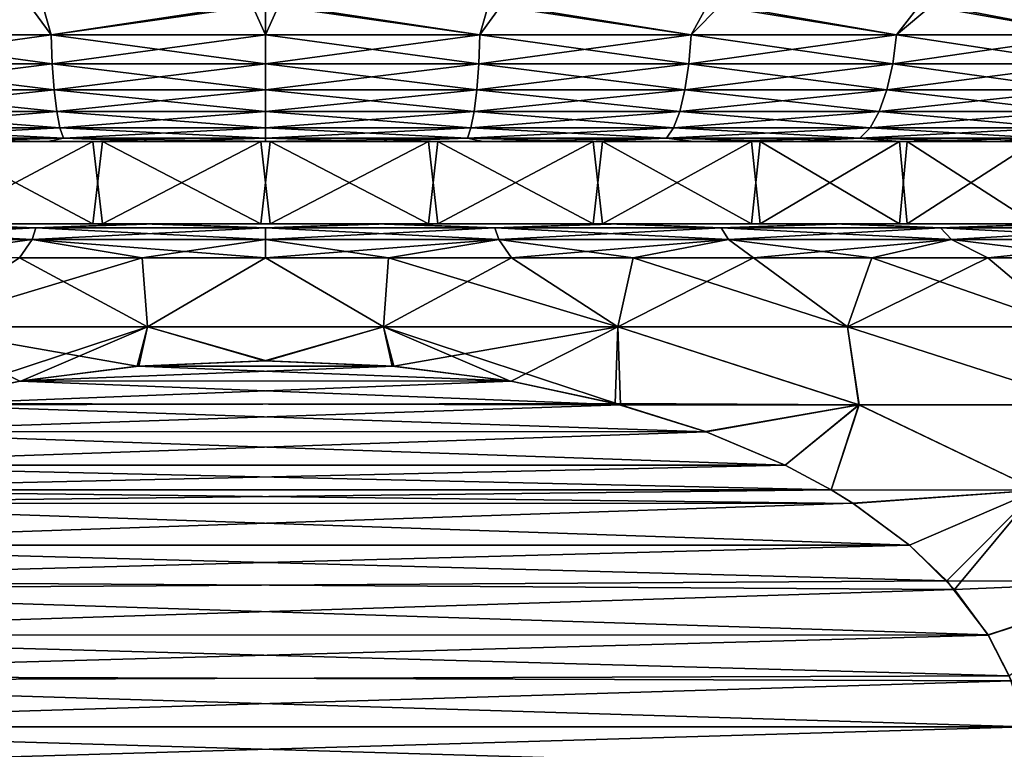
# Model space of a CAD drawing. Header units: metres. Extents: x -106 to 264, y -111 to 81.
# Tile 59 of 256: x -78.29 to -71.11, y 43.67 to 48.99. Entities that reach past the tile are written whole.
import ezdxf

# ---------------------------------------------------------------- set-up
doc = ezdxf.new("R2010")
doc.units = ezdxf.units.M
doc.layers.add('solid_20422013', color=7, linetype='CONTINUOUS')

msp = doc.modelspace()

# ---------------------------------------------------------------- linework, layer by layer
at = {"layer": 'solid_20422013'}
for points in [[(-79.605103, 48.87748, 12.5979), (-78.224815, 49.099998, 12.88507), (-79.822266, 49.099998, 12.568316)], [(-79.605103, 48.87748, -12.5979), (-79.725197, 49.099998, -12.593575), (-78.125351, 49.099998, -12.897993)], [(-79.605103, 48.87748, 12.5979), (-78.063957, 48.87748, 12.880326), (-78.224815, 49.099998, 12.88507)], [(-78.063957, 48.87748, -12.880326), (-79.605103, 48.87748, -12.5979), (-78.125351, 49.099998, -12.897993)], [(-78.063957, 48.87748, 12.880326), (-76.600296, 49.099998, 12.999613), (-78.224815, 49.099998, 12.88507)], [(-78.063957, 48.87748, -12.880326), (-78.125351, 49.099998, -12.897993), (-76.5, 49.099998, -13)], [(-78.063957, 48.87748, -12.880326), (-76.5, 49.099998, -13), (-76.5, 48.87748, -12.974928)], [(-78.063957, 48.87748, 12.880326), (-76.5, 48.87748, 12.974928), (-76.600296, 49.099998, 12.999613)], [(-76.600296, 49.099998, 12.999613), (-76.5, 48.87748, 12.974928), (-76.5, 49.099998, 13)], [(-74.936043, 48.87748, 12.880326), (-74.874649, 49.099998, 12.897993), (-76.5, 49.099998, 13)], [(-76.5, 48.87748, 12.974928), (-74.936043, 48.87748, 12.880326), (-76.5, 49.099998, 13)], [(-74.936043, 48.87748, -12.880326), (-76.5, 48.87748, -12.974928), (-76.399704, 49.099998, -12.999613)], [(-76.5, 48.87748, -12.974928), (-76.5, 49.099998, -13), (-76.399704, 49.099998, -12.999613)], [(-74.936043, 48.87748, -12.880326), (-76.399704, 49.099998, -12.999613), (-74.775185, 49.099998, -12.88507)], [(-74.936043, 48.87748, 12.880326), (-73.394897, 48.87748, 12.5979), (-74.874649, 49.099998, 12.897993)], [(-73.394897, 48.87748, -12.5979), (-74.936043, 48.87748, -12.880326), (-74.775185, 49.099998, -12.88507)], [(-73.394897, 48.87748, 12.5979), (-73.274803, 49.099998, 12.593575), (-74.874649, 49.099998, 12.897993)], [(-73.394897, 48.87748, -12.5979), (-74.775185, 49.099998, -12.88507), (-73.177734, 49.099998, -12.568316)], [(-73.394897, 48.87748, 12.5979), (-71.899025, 48.87748, 12.131768), (-73.274803, 49.099998, 12.593575)], [(-71.899025, 48.87748, -12.131768), (-73.394897, 48.87748, -12.5979), (-73.177734, 49.099998, -12.568316)], [(-71.899025, 48.87748, 12.131768), (-71.725571, 49.099998, 12.09152), (-73.274803, 49.099998, 12.593575)], [(-71.899025, 48.87748, -12.131768), (-73.177734, 49.099998, -12.568316), (-71.632423, 49.099998, -12.054324)], [(-71.899025, 48.87748, 12.131768), (-70.470253, 48.87748, 11.488729), (-71.725571, 49.099998, 12.09152)], [(-70.470253, 48.87748, -11.488729), (-71.899025, 48.87748, -12.131768), (-71.632423, 49.099998, -12.054324)], [(-70.470253, 48.87748, 11.488729), (-70.251266, 49.099998, 11.39971), (-71.725571, 49.099998, 12.09152)], [(-70.470253, 48.87748, -11.488729), (-71.632423, 49.099998, -12.054324), (-70.163506, 49.099998, -11.351159)], [(-78.055031, 48.665913, 12.806809), (-78.063957, 48.87748, 12.880326), (-79.605103, 48.87748, 12.5979)], [(-78.055031, 48.665913, 12.806809), (-79.605103, 48.87748, 12.5979), (-79.587379, 48.665913, 12.525995)], [(-79.587379, 48.665913, -12.525995), (-79.605103, 48.87748, -12.5979), (-78.063957, 48.87748, -12.880326)], [(-79.587379, 48.665913, -12.525995), (-78.063957, 48.87748, -12.880326), (-78.055031, 48.665913, -12.806809)], [(-78.055031, 48.665913, -12.806809), (-78.063957, 48.87748, -12.880326), (-76.5, 48.87748, -12.974928)], [(-78.063957, 48.87748, 12.880326), (-76.5, 48.665913, 12.900871), (-76.5, 48.87748, 12.974928)], [(-78.055031, 48.665913, 12.806809), (-76.5, 48.665913, 12.900871), (-78.063957, 48.87748, 12.880326)], [(-78.055031, 48.665913, -12.806809), (-76.5, 48.87748, -12.974928), (-76.5, 48.665913, -12.900871)], [(-76.5, 48.665913, -12.900871), (-76.5, 48.87748, -12.974928), (-74.936043, 48.87748, -12.880326)], [(-74.944969, 48.665913, -12.806809), (-76.5, 48.665913, -12.900871), (-74.936043, 48.87748, -12.880326)], [(-74.944969, 48.665913, 12.806809), (-74.936043, 48.87748, 12.880326), (-76.5, 48.87748, 12.974928)], [(-74.944969, 48.665913, 12.806809), (-76.5, 48.87748, 12.974928), (-76.5, 48.665913, 12.900871)], [(-74.944969, 48.665913, -12.806809), (-74.936043, 48.87748, -12.880326), (-73.394897, 48.87748, -12.5979)], [(-74.944969, 48.665913, -12.806809), (-73.394897, 48.87748, -12.5979), (-73.412621, 48.665913, -12.525995)], [(-73.412621, 48.665913, 12.525995), (-74.936043, 48.87748, 12.880326), (-74.944969, 48.665913, 12.806809)], [(-73.412621, 48.665913, 12.525995), (-73.394897, 48.87748, 12.5979), (-74.936043, 48.87748, 12.880326)], [(-73.412621, 48.665913, -12.525995), (-73.394897, 48.87748, -12.5979), (-71.899025, 48.87748, -12.131768)], [(-73.412621, 48.665913, -12.525995), (-71.899025, 48.87748, -12.131768), (-71.925285, 48.665913, -12.062525)], [(-71.925285, 48.665913, 12.062525), (-73.394897, 48.87748, 12.5979), (-73.412621, 48.665913, 12.525995)], [(-71.925285, 48.665913, 12.062525), (-71.899025, 48.87748, 12.131768), (-73.394897, 48.87748, 12.5979)], [(-71.925285, 48.665913, -12.062525), (-71.899025, 48.87748, -12.131768), (-70.470253, 48.87748, -11.488729)], [(-71.925285, 48.665913, -12.062525), (-70.470253, 48.87748, -11.488729), (-70.504669, 48.665913, -11.423155)], [(-70.504669, 48.665913, 11.423155), (-71.899025, 48.87748, 12.131768), (-71.925285, 48.665913, 12.062525)], [(-70.504669, 48.665913, 11.423155), (-70.470253, 48.87748, 11.488729), (-71.899025, 48.87748, 12.131768)], [(-79.587379, 48.665913, -12.525995), (-78.055031, 48.665913, -12.806809), (-79.558823, 48.476158, -12.410143)], [(-79.587379, 48.665913, 12.525995), (-79.558823, 48.476158, 12.410143), (-78.040649, 48.476158, 12.688359)], [(-78.055031, 48.665913, 12.806809), (-79.587379, 48.665913, 12.525995), (-78.040649, 48.476158, 12.688359)], [(-78.055031, 48.665913, -12.806809), (-78.040649, 48.476158, -12.688359), (-79.558823, 48.476158, -12.410143)], [(-78.055031, 48.665913, 12.806809), (-76.5, 48.476158, 12.781551), (-76.5, 48.665913, 12.900871)], [(-78.055031, 48.665913, 12.806809), (-78.040649, 48.476158, 12.688359), (-76.5, 48.476158, 12.781551)], [(-78.055031, 48.665913, -12.806809), (-76.5, 48.665913, -12.900871), (-78.040649, 48.476158, -12.688359)], [(-78.040649, 48.476158, -12.688359), (-76.5, 48.665913, -12.900871), (-76.5, 48.476158, -12.781551)], [(-74.944969, 48.665913, -12.806809), (-74.959351, 48.476158, -12.688359), (-76.5, 48.476158, -12.781551)], [(-74.944969, 48.665913, -12.806809), (-76.5, 48.476158, -12.781551), (-76.5, 48.665913, -12.900871)], [(-76.5, 48.665913, 12.900871), (-76.5, 48.476158, 12.781551), (-74.959351, 48.476158, 12.688359)], [(-74.944969, 48.665913, 12.806809), (-76.5, 48.665913, 12.900871), (-74.959351, 48.476158, 12.688359)], [(-74.944969, 48.665913, 12.806809), (-74.959351, 48.476158, 12.688359), (-73.441177, 48.476158, 12.410143)], [(-73.412621, 48.665913, -12.525995), (-73.441177, 48.476158, -12.410143), (-74.959351, 48.476158, -12.688359)], [(-74.944969, 48.665913, -12.806809), (-73.412621, 48.665913, -12.525995), (-74.959351, 48.476158, -12.688359)], [(-73.412621, 48.665913, 12.525995), (-74.944969, 48.665913, 12.806809), (-73.441177, 48.476158, 12.410143)], [(-73.412621, 48.665913, 12.525995), (-73.441177, 48.476158, 12.410143), (-71.967598, 48.476158, 11.950958)], [(-71.925285, 48.665913, -12.062525), (-71.967598, 48.476158, -11.950958), (-73.441177, 48.476158, -12.410143)], [(-73.412621, 48.665913, -12.525995), (-71.925285, 48.665913, -12.062525), (-73.441177, 48.476158, -12.410143)], [(-71.925285, 48.665913, 12.062525), (-73.412621, 48.665913, 12.525995), (-71.967598, 48.476158, 11.950958)], [(-71.925285, 48.665913, 12.062525), (-71.967598, 48.476158, 11.950958), (-70.56012, 48.476158, 11.317502)], [(-70.504669, 48.665913, -11.423155), (-70.56012, 48.476158, -11.317502), (-71.967598, 48.476158, -11.950958)], [(-71.925285, 48.665913, -12.062525), (-70.504669, 48.665913, -11.423155), (-71.967598, 48.476158, -11.950958)], [(-70.504669, 48.665913, 11.423155), (-71.925285, 48.665913, 12.062525), (-70.56012, 48.476158, 11.317502)], [(-79.558823, 48.476158, -12.410143), (-78.040649, 48.476158, -12.688359), (-79.520874, 48.317749, -12.256163)], [(-79.558823, 48.476158, 12.410143), (-79.520874, 48.317749, 12.256163), (-78.02153, 48.317749, 12.530928)], [(-78.040649, 48.476158, 12.688359), (-79.558823, 48.476158, 12.410143), (-78.02153, 48.317749, 12.530928)], [(-78.040649, 48.476158, -12.688359), (-78.02153, 48.317749, -12.530928), (-79.520874, 48.317749, -12.256163)], [(-78.040649, 48.476158, 12.688359), (-76.5, 48.317749, 12.622963), (-76.5, 48.476158, 12.781551)], [(-78.040649, 48.476158, 12.688359), (-78.02153, 48.317749, 12.530928), (-76.5, 48.317749, 12.622963)], [(-78.040649, 48.476158, -12.688359), (-76.5, 48.476158, -12.781551), (-78.02153, 48.317749, -12.530928)], [(-78.02153, 48.317749, -12.530928), (-76.5, 48.476158, -12.781551), (-76.5, 48.317749, -12.622963)], [(-74.959351, 48.476158, -12.688359), (-74.97847, 48.317749, -12.530928), (-76.5, 48.317749, -12.622963)], [(-74.959351, 48.476158, -12.688359), (-76.5, 48.317749, -12.622963), (-76.5, 48.476158, -12.781551)], [(-76.5, 48.476158, 12.781551), (-76.5, 48.317749, 12.622963), (-74.97847, 48.317749, 12.530928)], [(-74.959351, 48.476158, 12.688359), (-76.5, 48.476158, 12.781551), (-74.97847, 48.317749, 12.530928)], [(-74.959351, 48.476158, 12.688359), (-74.97847, 48.317749, 12.530928), (-73.479126, 48.317749, 12.256163)], [(-73.441177, 48.476158, -12.410143), (-73.479126, 48.317749, -12.256163), (-74.97847, 48.317749, -12.530928)], [(-74.959351, 48.476158, -12.688359), (-73.441177, 48.476158, -12.410143), (-74.97847, 48.317749, -12.530928)], [(-73.441177, 48.476158, 12.410143), (-74.959351, 48.476158, 12.688359), (-73.479126, 48.317749, 12.256163)], [(-73.441177, 48.476158, 12.410143), (-73.479126, 48.317749, 12.256163), (-72.023834, 48.317749, 11.802676)], [(-71.967598, 48.476158, -11.950958), (-72.023834, 48.317749, -11.802676), (-73.479126, 48.317749, -12.256163)], [(-73.441177, 48.476158, -12.410143), (-71.967598, 48.476158, -11.950958), (-73.479126, 48.317749, -12.256163)], [(-71.967598, 48.476158, 11.950958), (-73.441177, 48.476158, 12.410143), (-72.023834, 48.317749, 11.802676)], [(-71.967598, 48.476158, 11.950958), (-72.023834, 48.317749, 11.802676), (-70.63382, 48.317749, 11.177079)], [(-70.56012, 48.476158, -11.317502), (-70.63382, 48.317749, -11.177079), (-72.023834, 48.317749, -11.802676)], [(-71.967598, 48.476158, -11.950958), (-70.56012, 48.476158, -11.317502), (-72.023834, 48.317749, -11.802676)], [(-70.56012, 48.476158, 11.317502), (-71.967598, 48.476158, 11.950958), (-70.63382, 48.317749, 11.177079)], [(-79.520874, 48.317749, -12.256163), (-78.02153, 48.317749, -12.530928), (-79.475433, 48.198643, -12.071793)], [(-79.520874, 48.317749, 12.256163), (-79.475433, 48.198643, 12.071793), (-77.998642, 48.198643, 12.342423)], [(-78.02153, 48.317749, 12.530928), (-79.520874, 48.317749, 12.256163), (-77.998642, 48.198643, 12.342423)], [(-78.02153, 48.317749, -12.530928), (-77.998642, 48.198643, -12.342423), (-79.475433, 48.198643, -12.071793)], [(-78.02153, 48.317749, 12.530928), (-76.5, 48.198643, 12.433075), (-76.5, 48.317749, 12.622963)], [(-78.02153, 48.317749, 12.530928), (-77.998642, 48.198643, 12.342423), (-76.5, 48.198643, 12.433075)], [(-78.02153, 48.317749, -12.530928), (-76.5, 48.317749, -12.622963), (-77.998642, 48.198643, -12.342423)], [(-77.998642, 48.198643, -12.342423), (-76.5, 48.317749, -12.622963), (-76.5, 48.198643, -12.433075)], [(-74.97847, 48.317749, -12.530928), (-75.001358, 48.198643, -12.342423), (-76.5, 48.198643, -12.433075)], [(-74.97847, 48.317749, -12.530928), (-76.5, 48.198643, -12.433075), (-76.5, 48.317749, -12.622963)], [(-76.5, 48.317749, 12.622963), (-76.5, 48.198643, 12.433075), (-75.001358, 48.198643, 12.342423)], [(-74.97847, 48.317749, 12.530928), (-76.5, 48.317749, 12.622963), (-75.001358, 48.198643, 12.342423)], [(-74.97847, 48.317749, 12.530928), (-75.001358, 48.198643, 12.342423), (-73.524567, 48.198643, 12.071793)], [(-73.479126, 48.317749, -12.256163), (-73.524567, 48.198643, -12.071793), (-75.001358, 48.198643, -12.342423)], [(-74.97847, 48.317749, -12.530928), (-73.479126, 48.317749, -12.256163), (-75.001358, 48.198643, -12.342423)], [(-73.479126, 48.317749, 12.256163), (-74.97847, 48.317749, 12.530928), (-73.524567, 48.198643, 12.071793)], [(-73.479126, 48.317749, 12.256163), (-73.524567, 48.198643, 12.071793), (-72.091171, 48.198643, 11.625127)], [(-72.023834, 48.317749, -11.802676), (-72.091171, 48.198643, -11.625127), (-73.524567, 48.198643, -12.071793)], [(-73.479126, 48.317749, -12.256163), (-72.023834, 48.317749, -11.802676), (-73.524567, 48.198643, -12.071793)], [(-72.023834, 48.317749, 11.802676), (-73.479126, 48.317749, 12.256163), (-72.091171, 48.198643, 11.625127)], [(-72.023834, 48.317749, 11.802676), (-72.091171, 48.198643, 11.625127), (-70.722061, 48.198643, 11.008941)], [(-70.63382, 48.317749, -11.177079), (-70.722061, 48.198643, -11.008941), (-72.091171, 48.198643, -11.625127)], [(-72.023834, 48.317749, -11.802676), (-70.63382, 48.317749, -11.177079), (-72.091171, 48.198643, -11.625127)], [(-70.63382, 48.317749, 11.177079), (-72.023834, 48.317749, 11.802676), (-70.722061, 48.198643, 11.008941)], [(-79.475433, 48.198643, -12.071793), (-77.998642, 48.198643, -12.342423), (-79.424782, 48.124825, -11.866295)], [(-79.475433, 48.198643, 12.071793), (-79.424782, 48.124825, 11.866295), (-77.973129, 48.124825, 12.132318)], [(-77.998642, 48.198643, 12.342423), (-79.475433, 48.198643, 12.071793), (-77.973129, 48.124825, 12.132318)], [(-77.998642, 48.198643, -12.342423), (-77.973129, 48.124825, -12.132318), (-79.424782, 48.124825, -11.866295)], [(-77.998642, 48.198643, 12.342423), (-76.5, 48.124825, 12.221427), (-76.5, 48.198643, 12.433075)], [(-77.998642, 48.198643, 12.342423), (-77.973129, 48.124825, 12.132318), (-76.5, 48.124825, 12.221427)], [(-77.998642, 48.198643, -12.342423), (-76.5, 48.198643, -12.433075), (-77.973129, 48.124825, -12.132318)], [(-77.973129, 48.124825, -12.132318), (-76.5, 48.198643, -12.433075), (-76.5, 48.124825, -12.221427)], [(-76.5, 48.198643, 12.433075), (-76.5, 48.124825, 12.221427), (-75.026871, 48.124825, 12.132318)], [(-75.001358, 48.198643, 12.342423), (-76.5, 48.198643, 12.433075), (-75.026871, 48.124825, 12.132318)], [(-75.001358, 48.198643, -12.342423), (-75.026871, 48.124825, -12.132318), (-76.5, 48.124825, -12.221427)], [(-75.001358, 48.198643, -12.342423), (-76.5, 48.124825, -12.221427), (-76.5, 48.198643, -12.433075)], [(-75.001358, 48.198643, 12.342423), (-75.026871, 48.124825, 12.132318), (-73.575218, 48.124825, 11.866295)], [(-73.524567, 48.198643, -12.071793), (-73.575218, 48.124825, -11.866295), (-75.026871, 48.124825, -12.132318)], [(-75.001358, 48.198643, -12.342423), (-73.524567, 48.198643, -12.071793), (-75.026871, 48.124825, -12.132318)], [(-73.524567, 48.198643, 12.071793), (-75.001358, 48.198643, 12.342423), (-73.575218, 48.124825, 11.866295)], [(-73.524567, 48.198643, 12.071793), (-73.575218, 48.124825, 11.866295), (-72.166222, 48.124825, 11.427233)], [(-72.091171, 48.198643, -11.625127), (-72.166222, 48.124825, -11.427233), (-73.575218, 48.124825, -11.866295)], [(-73.524567, 48.198643, -12.071793), (-72.091171, 48.198643, -11.625127), (-73.575218, 48.124825, -11.866295)], [(-72.091171, 48.198643, 11.625127), (-73.524567, 48.198643, 12.071793), (-72.166222, 48.124825, 11.427233)], [(-72.091171, 48.198643, 11.625127), (-72.166222, 48.124825, 11.427233), (-70.820419, 48.124825, 10.821536)], [(-70.722061, 48.198643, -11.008941), (-70.820419, 48.124825, -10.821536), (-72.166222, 48.124825, -11.427233)], [(-72.091171, 48.198643, -11.625127), (-70.722061, 48.198643, -11.008941), (-72.166222, 48.124825, -11.427233)], [(-70.722061, 48.198643, 11.008941), (-72.091171, 48.198643, 11.625127), (-70.820419, 48.124825, 10.821536)], [(-79.424782, 48.124825, -11.866295), (-77.973129, 48.124825, -12.132318), (-78.855476, 48.099998, -11.766052)], [(-79.424782, 48.124825, 11.866295), (-78.862556, 48.099998, 11.765196), (-78.087646, 48.099998, 11.893934)], [(-77.973129, 48.124825, 12.132318), (-79.424782, 48.124825, 11.866295), (-78.087646, 48.099998, 11.893934)], [(-77.973129, 48.124825, -12.132318), (-78.083778, 48.099998, -11.893576), (-78.855476, 48.099998, -11.766052)], [(-77.973129, 48.124825, 12.132318), (-78.087646, 48.099998, 11.893934), (-77.300133, 48.099998, 11.972202)], [(-77.973129, 48.124825, -12.132318), (-77.298622, 48.099998, -11.971559), (-78.083778, 48.099998, -11.893576)], [(-77.973129, 48.124825, 12.132318), (-77.300133, 48.099998, 11.972202), (-76.5, 48.099998, 12)], [(-77.973129, 48.124825, 12.132318), (-76.5, 48.099998, 12), (-76.5, 48.124825, 12.221427)], [(-77.973129, 48.124825, -12.132318), (-76.5, 48.124825, -12.221427), (-77.298622, 48.099998, -11.971559)], [(-76.5, 48.124825, -12.221427), (-76.5, 48.099998, -12), (-77.298622, 48.099998, -11.971559)], [(-76.5, 48.124825, 12.221427), (-76.5, 48.099998, 12), (-75.701378, 48.099998, 11.971559)], [(-75.026871, 48.124825, 12.132318), (-76.5, 48.124825, 12.221427), (-75.701378, 48.099998, 11.971559)], [(-75.026871, 48.124825, -12.132318), (-75.699867, 48.099998, -11.972202), (-76.5, 48.099998, -12)], [(-76.5, 48.124825, -12.221427), (-75.026871, 48.124825, -12.132318), (-76.5, 48.099998, -12)], [(-75.026871, 48.124825, 12.132318), (-75.701378, 48.099998, 11.971559), (-74.916222, 48.099998, 11.893576)], [(-75.026871, 48.124825, -12.132318), (-74.912354, 48.099998, -11.893934), (-75.699867, 48.099998, -11.972202)], [(-75.026871, 48.124825, 12.132318), (-74.916222, 48.099998, 11.893576), (-74.144524, 48.099998, 11.766052)], [(-73.575218, 48.124825, 11.866295), (-75.026871, 48.124825, 12.132318), (-74.144524, 48.099998, 11.766052)], [(-75.026871, 48.124825, -12.132318), (-73.575218, 48.124825, -11.866295), (-74.912354, 48.099998, -11.893934)], [(-73.575218, 48.124825, -11.866295), (-74.137444, 48.099998, -11.765196), (-74.912354, 48.099998, -11.893934)], [(-73.575218, 48.124825, 11.866295), (-74.144524, 48.099998, 11.766052), (-73.386292, 48.099998, 11.588987)], [(-73.575218, 48.124825, -11.866295), (-73.375145, 48.099998, -11.585987), (-74.137444, 48.099998, -11.765196)], [(-73.575218, 48.124825, 11.866295), (-73.386292, 48.099998, 11.588987), (-72.636734, 48.099998, 11.360261)], [(-72.166222, 48.124825, 11.427233), (-73.575218, 48.124825, 11.866295), (-72.636734, 48.099998, 11.360261)], [(-73.575218, 48.124825, -11.866295), (-72.166222, 48.124825, -11.427233), (-73.375145, 48.099998, -11.585987)], [(-72.166222, 48.124825, -11.427233), (-72.620155, 48.099998, -11.354158), (-73.375145, 48.099998, -11.585987)], [(-72.166222, 48.124825, 11.427233), (-72.636734, 48.099998, 11.360261), (-71.897453, 48.099998, 11.08058)], [(-72.166222, 48.124825, -11.427233), (-71.874245, 48.099998, -11.070427), (-72.620155, 48.099998, -11.354158)], [(-72.166222, 48.124825, 11.427233), (-71.897453, 48.099998, 11.08058), (-71.178009, 48.099998, 10.754186)], [(-70.820419, 48.124825, 10.821536), (-72.166222, 48.124825, 11.427233), (-71.178009, 48.099998, 10.754186)], [(-72.166222, 48.124825, -11.427233), (-70.820419, 48.124825, -10.821536), (-71.874245, 48.099998, -11.070427)], [(-70.820419, 48.124825, -10.821536), (-71.14801, 48.099998, -10.739091), (-71.874245, 48.099998, -11.070427)], [(-70.820419, 48.124825, 10.821536), (-71.178009, 48.099998, 10.754186), (-70.487968, 48.099998, 10.38532)], [(-70.820419, 48.124825, -10.821536), (-70.452065, 48.099998, -10.364449), (-71.14801, 48.099998, -10.739091)], [(-85.043022, 48.099998, 8.427077), (-78.890289, 48.099998, 8.283485), (-77.689178, 48.099998, 8.540537)], [(-85.043022, 48.099998, 8.427077), (-77.689178, 48.099998, 8.540537), (-76.465355, 48.099998, 8.621778)], [(-84.47197, 48.099998, 8.967382), (-85.043022, 48.099998, 8.427077), (-76.465355, 48.099998, 8.621778)], [(-84.991005, 48.099998, -8.479493), (-77.757996, 48.099998, -8.530676), (-78.958427, 48.099998, -8.263096)], [(-84.991005, 48.099998, -8.479493), (-84.422333, 48.099998, -9.01168), (-77.757996, 48.099998, -8.530676)], [(-84.47197, 48.099998, 8.967382), (-76.465355, 48.099998, 8.621778), (-68.577667, 48.099998, 9.01168)], [(-83.860176, 48.099998, 9.475333), (-84.47197, 48.099998, 8.967382), (-68.577667, 48.099998, 9.01168)], [(-84.422333, 48.099998, -9.01168), (-76.534645, 48.099998, -8.621778), (-77.757996, 48.099998, -8.530676)], [(-84.422333, 48.099998, -9.01168), (-68.52803, 48.099998, -8.967382), (-76.534645, 48.099998, -8.621778)], [(-84.422333, 48.099998, -9.01168), (-69.139824, 48.099998, -9.475333), (-68.52803, 48.099998, -8.967382)], [(-84.422333, 48.099998, -9.01168), (-83.814384, 48.099998, -9.511201), (-69.139824, 48.099998, -9.475333)], [(-83.860176, 48.099998, 9.475333), (-68.577667, 48.099998, 9.01168), (-69.185616, 48.099998, 9.511201)], [(-83.216026, 48.099998, 9.943499), (-83.860176, 48.099998, 9.475333), (-69.185616, 48.099998, 9.511201)], [(-83.814384, 48.099998, -9.511201), (-69.783974, 48.099998, -9.943499), (-69.139824, 48.099998, -9.475333)], [(-83.814384, 48.099998, -9.511201), (-83.175011, 48.099998, -9.971325), (-69.783974, 48.099998, -9.943499)], [(-83.216026, 48.099998, 9.943499), (-69.185616, 48.099998, 9.511201), (-69.824989, 48.099998, 9.971325)], [(-82.547935, 48.099998, 10.364449), (-83.216026, 48.099998, 9.943499), (-69.824989, 48.099998, 9.971325)], [(-83.175011, 48.099998, -9.971325), (-70.452065, 48.099998, -10.364449), (-69.783974, 48.099998, -9.943499)], [(-83.175011, 48.099998, -9.971325), (-82.512032, 48.099998, -10.38532), (-70.452065, 48.099998, -10.364449)], [(-82.547935, 48.099998, 10.364449), (-69.824989, 48.099998, 9.971325), (-70.487968, 48.099998, 10.38532)], [(-81.85199, 48.099998, 10.739091), (-82.547935, 48.099998, 10.364449), (-70.487968, 48.099998, 10.38532)], [(-82.512032, 48.099998, -10.38532), (-71.14801, 48.099998, -10.739091), (-70.452065, 48.099998, -10.364449)], [(-82.512032, 48.099998, -10.38532), (-81.821991, 48.099998, -10.754186), (-71.14801, 48.099998, -10.739091)], [(-81.85199, 48.099998, 10.739091), (-70.487968, 48.099998, 10.38532), (-71.178009, 48.099998, 10.754186)], [(-81.125755, 48.099998, 11.070427), (-81.85199, 48.099998, 10.739091), (-71.178009, 48.099998, 10.754186)], [(-81.821991, 48.099998, -10.754186), (-71.874245, 48.099998, -11.070427), (-71.14801, 48.099998, -10.739091)], [(-81.821991, 48.099998, -10.754186), (-81.102547, 48.099998, -11.08058), (-71.874245, 48.099998, -11.070427)], [(-81.125755, 48.099998, 11.070427), (-71.178009, 48.099998, 10.754186), (-71.897453, 48.099998, 11.08058)], [(-80.379845, 48.099998, 11.354158), (-81.125755, 48.099998, 11.070427), (-71.897453, 48.099998, 11.08058)], [(-81.102547, 48.099998, -11.08058), (-72.620155, 48.099998, -11.354158), (-71.874245, 48.099998, -11.070427)], [(-81.102547, 48.099998, -11.08058), (-80.363266, 48.099998, -11.360261), (-72.620155, 48.099998, -11.354158)], [(-80.379845, 48.099998, 11.354158), (-71.897453, 48.099998, 11.08058), (-72.636734, 48.099998, 11.360261)], [(-79.624855, 48.099998, 11.585987), (-80.379845, 48.099998, 11.354158), (-72.636734, 48.099998, 11.360261)], [(-80.363266, 48.099998, -11.360261), (-73.375145, 48.099998, -11.585987), (-72.620155, 48.099998, -11.354158)], [(-80.363266, 48.099998, -11.360261), (-79.613708, 48.099998, -11.588987), (-73.375145, 48.099998, -11.585987)], [(-79.624855, 48.099998, 11.585987), (-72.636734, 48.099998, 11.360261), (-73.386292, 48.099998, 11.588987)], [(-78.862556, 48.099998, 11.765196), (-79.624855, 48.099998, 11.585987), (-73.386292, 48.099998, 11.588987)], [(-79.613708, 48.099998, -11.588987), (-74.137444, 48.099998, -11.765196), (-73.375145, 48.099998, -11.585987)], [(-79.613708, 48.099998, -11.588987), (-78.855476, 48.099998, -11.766052), (-74.137444, 48.099998, -11.765196)], [(-78.890289, 48.099998, 8.283485), (-78.958427, 47.5, 8.263096), (-77.757996, 47.5, 8.530676)], [(-78.958427, 48.099998, -8.263096), (-77.757996, 48.099998, -8.530676), (-78.890289, 47.5, -8.283485)], [(-77.689178, 48.099998, 8.540537), (-78.890289, 48.099998, 8.283485), (-77.757996, 47.5, 8.530676)], [(-77.757996, 48.099998, -8.530676), (-77.689178, 47.5, -8.540537), (-78.890289, 47.5, -8.283485)], [(-78.862556, 48.099998, 11.765196), (-74.144524, 48.099998, 11.766052), (-74.916222, 48.099998, 11.893576)], [(-78.087646, 48.099998, 11.893934), (-78.862556, 48.099998, 11.765196), (-74.916222, 48.099998, 11.893576)], [(-78.862556, 48.099998, 11.765196), (-73.386292, 48.099998, 11.588987), (-74.144524, 48.099998, 11.766052)], [(-78.855476, 48.099998, -11.766052), (-78.083778, 48.099998, -11.893576), (-74.137444, 48.099998, -11.765196)], [(-78.087646, 48.099998, 11.893934), (-74.916222, 48.099998, 11.893576), (-75.701378, 48.099998, 11.971559)], [(-77.300133, 48.099998, 11.972202), (-78.087646, 48.099998, 11.893934), (-75.701378, 48.099998, 11.971559)], [(-78.083778, 48.099998, -11.893576), (-74.912354, 48.099998, -11.893934), (-74.137444, 48.099998, -11.765196)], [(-78.083778, 48.099998, -11.893576), (-77.298622, 48.099998, -11.971559), (-74.912354, 48.099998, -11.893934)], [(-77.689178, 48.099998, 8.540537), (-77.757996, 47.5, 8.530676), (-76.534645, 47.5, 8.621778)], [(-77.757996, 48.099998, -8.530676), (-76.534645, 48.099998, -8.621778), (-77.689178, 47.5, -8.540537)], [(-76.465355, 48.099998, 8.621778), (-77.689178, 48.099998, 8.540537), (-76.534645, 47.5, 8.621778)], [(-76.534645, 48.099998, -8.621778), (-76.465355, 47.5, -8.621778), (-77.689178, 47.5, -8.540537)], [(-77.300133, 48.099998, 11.972202), (-75.701378, 48.099998, 11.971559), (-76.5, 48.099998, 12)], [(-77.298622, 48.099998, -11.971559), (-75.699867, 48.099998, -11.972202), (-74.912354, 48.099998, -11.893934)], [(-77.298622, 48.099998, -11.971559), (-76.5, 48.099998, -12), (-75.699867, 48.099998, -11.972202)], [(-76.465355, 48.099998, 8.621778), (-76.534645, 47.5, 8.621778), (-75.310822, 47.5, 8.540537)], [(-76.534645, 48.099998, -8.621778), (-75.310822, 48.099998, -8.540537), (-76.465355, 47.5, -8.621778)], [(-67.956978, 48.099998, -8.427077), (-75.310822, 48.099998, -8.540537), (-76.534645, 48.099998, -8.621778)], [(-68.52803, 48.099998, -8.967382), (-67.956978, 48.099998, -8.427077), (-76.534645, 48.099998, -8.621778)], [(-75.242004, 48.099998, 8.530676), (-76.465355, 48.099998, 8.621778), (-75.310822, 47.5, 8.540537)], [(-75.310822, 48.099998, -8.540537), (-75.242004, 47.5, -8.530676), (-76.465355, 47.5, -8.621778)], [(-68.577667, 48.099998, 9.01168), (-76.465355, 48.099998, 8.621778), (-75.242004, 48.099998, 8.530676)], [(-75.242004, 48.099998, 8.530676), (-75.310822, 47.5, 8.540537), (-74.109711, 47.5, 8.283485)], [(-75.310822, 48.099998, -8.540537), (-74.109711, 48.099998, -8.283485), (-75.242004, 47.5, -8.530676)], [(-67.956978, 48.099998, -8.427077), (-74.109711, 48.099998, -8.283485), (-75.310822, 48.099998, -8.540537)], [(-74.041573, 48.099998, 8.263096), (-75.242004, 48.099998, 8.530676), (-74.109711, 47.5, 8.283485)], [(-74.109711, 48.099998, -8.283485), (-74.041573, 47.5, -8.263096), (-75.242004, 47.5, -8.530676)], [(-68.008995, 48.099998, 8.479493), (-75.242004, 48.099998, 8.530676), (-74.041573, 48.099998, 8.263096)], [(-68.008995, 48.099998, 8.479493), (-68.577667, 48.099998, 9.01168), (-75.242004, 48.099998, 8.530676)], [(-74.041573, 48.099998, 8.263096), (-74.109711, 47.5, 8.283485), (-72.956131, 47.5, 7.861043)], [(-74.109711, 48.099998, -8.283485), (-72.956131, 48.099998, -7.861043), (-74.041573, 47.5, -8.263096)], [(-67.425644, 48.099998, -7.851888), (-72.956131, 48.099998, -7.861043), (-74.109711, 48.099998, -8.283485)], [(-67.956978, 48.099998, -8.427077), (-67.425644, 48.099998, -7.851888), (-74.109711, 48.099998, -8.283485)], [(-72.891144, 48.099998, 7.831429), (-74.041573, 48.099998, 8.263096), (-72.956131, 47.5, 7.861043)], [(-72.956131, 48.099998, -7.861043), (-72.891144, 47.5, -7.831429), (-74.041573, 47.5, -8.263096)], [(-68.008995, 48.099998, 8.479493), (-74.041573, 48.099998, 8.263096), (-72.891144, 48.099998, 7.831429)], [(-72.891144, 48.099998, 7.831429), (-72.956131, 47.5, 7.861043), (-71.876732, 47.5, 7.277587)], [(-72.956131, 48.099998, -7.861043), (-71.876732, 48.099998, -7.277587), (-72.891144, 47.5, -7.831429)], [(-67.425644, 48.099998, -7.851888), (-71.876732, 48.099998, -7.277587), (-72.956131, 48.099998, -7.861043)], [(-71.820305, 48.099998, 7.241518), (-72.891144, 48.099998, 7.831429), (-71.876732, 47.5, 7.277587)], [(-71.876732, 48.099998, -7.277587), (-71.820305, 47.5, -7.241518), (-72.891144, 47.5, -7.831429)], [(-66.982788, 48.099998, 7.308202), (-72.891144, 48.099998, 7.831429), (-71.820305, 48.099998, 7.241518)], [(-66.982788, 48.099998, 7.308202), (-68.008995, 48.099998, 8.479493), (-72.891144, 48.099998, 7.831429)], [(-71.820305, 48.099998, 7.241518), (-71.876732, 47.5, 7.277587), (-70.889122, 47.5, 6.547771)], [(-71.876732, 48.099998, -7.277587), (-70.889122, 48.099998, -6.547771), (-71.820305, 47.5, -7.241518)], [(-66.476814, 48.099998, -6.597017), (-70.889122, 48.099998, -6.547771), (-71.876732, 48.099998, -7.277587)], [(-66.930641, 48.099998, -7.239356), (-66.476814, 48.099998, -6.597017), (-71.876732, 48.099998, -7.277587)], [(-67.425644, 48.099998, -7.851888), (-66.930641, 48.099998, -7.239356), (-71.876732, 48.099998, -7.277587)], [(-70.844032, 48.099998, 6.508871), (-71.820305, 48.099998, 7.241518), (-70.889122, 47.5, 6.547771)], [(-70.889122, 48.099998, -6.547771), (-70.844032, 47.5, -6.508871), (-71.820305, 47.5, -7.241518)], [(-66.982788, 48.099998, 7.308202), (-71.820305, 48.099998, 7.241518), (-70.844032, 48.099998, 6.508871)], [(-79.876595, 47.38604, -13.699368), (-79.822739, 47.471123, -13.480886), (-78.173569, 47.471123, -13.783107)], [(-78.200699, 47.38604, -14.006487), (-79.876595, 47.38604, -13.699368), (-78.173569, 47.471123, -13.783107)], [(-79.876595, 47.38604, 13.699368), (-78.200699, 47.38604, 14.006487), (-79.822739, 47.471123, 13.480886)], [(-79.098869, 47.5, -13.395027), (-78.173569, 47.471123, -13.783107), (-79.822739, 47.471123, -13.480886)], [(-79.822739, 47.471123, 13.480886), (-78.173569, 47.471123, 13.783107), (-78.991203, 47.5, 13.41565)], [(-78.200699, 47.38604, 14.006487), (-78.173569, 47.471123, 13.783107), (-79.822739, 47.471123, 13.480886)], [(-79.098869, 47.5, -13.395027), (-77.401588, 47.5, -13.615064), (-78.173569, 47.471123, -13.783107)], [(-77.689178, 47.5, -8.540537), (-77.401588, 47.5, -13.615064), (-79.098869, 47.5, -13.395027)], [(-78.890289, 47.5, -8.283485), (-77.689178, 47.5, -8.540537), (-79.098869, 47.5, -13.395027)], [(-78.173569, 47.471123, 13.783107), (-77.294044, 47.5, 13.621931), (-78.991203, 47.5, 13.41565)], [(-78.958427, 47.5, 8.263096), (-78.991203, 47.5, 13.41565), (-77.294044, 47.5, 13.621931)], [(-77.757996, 47.5, 8.530676), (-78.958427, 47.5, 8.263096), (-77.294044, 47.5, 13.621931)], [(-78.200699, 47.38604, -14.006487), (-78.173569, 47.471123, -13.783107), (-76.5, 47.471123, -13.884339)], [(-76.5, 47.38604, -14.10936), (-78.200699, 47.38604, -14.006487), (-76.5, 47.471123, -13.884339)], [(-78.200699, 47.38604, 14.006487), (-76.5, 47.38604, 14.10936), (-78.173569, 47.471123, 13.783107)], [(-77.401588, 47.5, -13.615064), (-76.5, 47.471123, -13.884339), (-78.173569, 47.471123, -13.783107)], [(-78.173569, 47.471123, 13.783107), (-76.5, 47.471123, 13.884339), (-77.294044, 47.5, 13.621931)], [(-76.5, 47.38604, 14.10936), (-76.5, 47.471123, 13.884339), (-78.173569, 47.471123, 13.783107)], [(-76.534645, 47.5, 8.621778), (-77.757996, 47.5, 8.530676), (-77.294044, 47.5, 13.621931)], [(-77.689178, 47.5, -8.540537), (-76.465355, 47.5, -8.621778), (-77.401588, 47.5, -13.615064)], [(-77.401588, 47.5, -13.615064), (-75.705956, 47.5, -13.621931), (-76.5, 47.471123, -13.884339)], [(-76.465355, 47.5, -8.621778), (-75.705956, 47.5, -13.621931), (-77.401588, 47.5, -13.615064)], [(-76.5, 47.471123, 13.884339), (-75.598412, 47.5, 13.615064), (-77.294044, 47.5, 13.621931)], [(-76.534645, 47.5, 8.621778), (-77.294044, 47.5, 13.621931), (-75.598412, 47.5, 13.615064)], [(-75.310822, 47.5, 8.540537), (-76.534645, 47.5, 8.621778), (-75.598412, 47.5, 13.615064)], [(-75.705956, 47.5, -13.621931), (-74.826431, 47.471123, -13.783107), (-76.5, 47.471123, -13.884339)], [(-76.5, 47.471123, 13.884339), (-74.826431, 47.471123, 13.783107), (-75.598412, 47.5, 13.615064)], [(-76.5, 47.38604, -14.10936), (-76.5, 47.471123, -13.884339), (-74.826431, 47.471123, -13.783107)], [(-74.799301, 47.38604, -14.006487), (-76.5, 47.38604, -14.10936), (-74.826431, 47.471123, -13.783107)], [(-74.799301, 47.38604, 14.006487), (-74.826431, 47.471123, 13.783107), (-76.5, 47.471123, 13.884339)], [(-76.5, 47.38604, 14.10936), (-74.799301, 47.38604, 14.006487), (-76.5, 47.471123, 13.884339)], [(-76.465355, 47.5, -8.621778), (-75.242004, 47.5, -8.530676), (-75.705956, 47.5, -13.621931)], [(-75.705956, 47.5, -13.621931), (-74.008797, 47.5, -13.41565), (-74.826431, 47.471123, -13.783107)], [(-74.041573, 47.5, -8.263096), (-74.008797, 47.5, -13.41565), (-75.705956, 47.5, -13.621931)], [(-75.242004, 47.5, -8.530676), (-74.041573, 47.5, -8.263096), (-75.705956, 47.5, -13.621931)], [(-74.826431, 47.471123, 13.783107), (-73.901131, 47.5, 13.395027), (-75.598412, 47.5, 13.615064)], [(-75.310822, 47.5, 8.540537), (-75.598412, 47.5, 13.615064), (-73.901131, 47.5, 13.395027)], [(-74.109711, 47.5, 8.283485), (-75.310822, 47.5, 8.540537), (-73.901131, 47.5, 13.395027)], [(-74.008797, 47.5, -13.41565), (-73.177261, 47.471123, -13.480886), (-74.826431, 47.471123, -13.783107)], [(-74.826431, 47.471123, 13.783107), (-73.177261, 47.471123, 13.480886), (-73.901131, 47.5, 13.395027)], [(-74.799301, 47.38604, -14.006487), (-74.826431, 47.471123, -13.783107), (-73.177261, 47.471123, -13.480886)], [(-73.123405, 47.38604, 13.699368), (-73.177261, 47.471123, 13.480886), (-74.826431, 47.471123, 13.783107)], [(-74.799301, 47.38604, 14.006487), (-73.123405, 47.38604, 13.699368), (-74.826431, 47.471123, 13.783107)], [(-73.123405, 47.38604, -13.699368), (-74.799301, 47.38604, -14.006487), (-73.177261, 47.471123, -13.480886)], [(-72.956131, 47.5, 7.861043), (-74.109711, 47.5, 8.283485), (-73.901131, 47.5, 13.395027)], [(-74.041573, 47.5, -8.263096), (-72.891144, 47.5, -7.831429), (-74.008797, 47.5, -13.41565)], [(-74.008797, 47.5, -13.41565), (-72.362579, 47.5, -13.002541), (-73.177261, 47.471123, -13.480886)], [(-72.891144, 47.5, -7.831429), (-72.362579, 47.5, -13.002541), (-74.008797, 47.5, -13.41565)], [(-73.177261, 47.471123, 13.480886), (-72.257446, 47.5, 12.96855), (-73.901131, 47.5, 13.395027)], [(-72.956131, 47.5, 7.861043), (-73.901131, 47.5, 13.395027), (-72.257446, 47.5, 12.96855)], [(-72.362579, 47.5, -13.002541), (-71.576546, 47.471123, -12.982082), (-73.177261, 47.471123, -13.480886)], [(-73.177261, 47.471123, 13.480886), (-71.576546, 47.471123, 12.982082), (-72.257446, 47.5, 12.96855)], [(-73.123405, 47.38604, -13.699368), (-73.177261, 47.471123, -13.480886), (-71.576546, 47.471123, -12.982082)], [(-71.49675, 47.38604, 13.192481), (-71.576546, 47.471123, 12.982082), (-73.177261, 47.471123, 13.480886)], [(-73.123405, 47.38604, 13.699368), (-71.49675, 47.38604, 13.192481), (-73.177261, 47.471123, 13.480886)], [(-71.49675, 47.38604, -13.192481), (-73.123405, 47.38604, -13.699368), (-71.576546, 47.471123, -12.982082)], [(-71.876732, 47.5, 7.277587), (-72.956131, 47.5, 7.861043), (-72.257446, 47.5, 12.96855)], [(-72.891144, 47.5, -7.831429), (-71.820305, 47.5, -7.241518), (-72.362579, 47.5, -13.002541)], [(-72.362579, 47.5, -13.002541), (-70.764885, 47.5, -12.380789), (-71.576546, 47.471123, -12.982082)], [(-70.844032, 47.5, -6.508871), (-70.764885, 47.5, -12.380789), (-72.362579, 47.5, -13.002541)], [(-71.820305, 47.5, -7.241518), (-70.844032, 47.5, -6.508871), (-72.362579, 47.5, -13.002541)], [(-71.576546, 47.471123, 12.982082), (-70.66481, 47.5, 12.333404), (-72.257446, 47.5, 12.96855)], [(-71.876732, 47.5, 7.277587), (-72.257446, 47.5, 12.96855), (-70.66481, 47.5, 12.333404)], [(-70.889122, 47.5, 6.547771), (-71.876732, 47.5, 7.277587), (-70.66481, 47.5, 12.333404)], [(-70.764885, 47.5, -12.380789), (-70.047623, 47.471123, -12.293972), (-71.576546, 47.471123, -12.982082)], [(-71.576546, 47.471123, 12.982082), (-70.047623, 47.471123, 12.293972), (-70.66481, 47.5, 12.333404)], [(-71.49675, 47.38604, -13.192481), (-71.576546, 47.471123, -12.982082), (-70.047623, 47.471123, -12.293972)], [(-69.943054, 47.38604, 12.493217), (-70.047623, 47.471123, 12.293972), (-71.576546, 47.471123, 12.982082)], [(-71.49675, 47.38604, 13.192481), (-69.943054, 47.38604, 12.493217), (-71.576546, 47.471123, 12.982082)], [(-69.943054, 47.38604, -12.493217), (-71.49675, 47.38604, -13.192481), (-70.047623, 47.471123, -12.293972)], [(-79.876595, 47.38604, 13.699368), (-78.293167, 47.25, 14.194373), (-78.200699, 47.38604, 14.006487)], [(-78.200699, 47.38604, -14.006487), (-79.180901, 47.25, -14.053769), (-79.876595, 47.38604, -13.699368)], [(-78.200699, 47.38604, -14.006487), (-78.293167, 47.25, -14.194373), (-79.180901, 47.25, -14.053769)], [(-78.200699, 47.38604, 14.006487), (-78.293167, 47.25, 14.194373), (-77.398354, 47.25, 14.278957)], [(-78.200699, 47.38604, -14.006487), (-77.398354, 47.25, -14.278957), (-78.293167, 47.25, -14.194373)], [(-78.200699, 47.38604, 14.006487), (-77.398354, 47.25, 14.278957), (-76.5, 47.25, 14.307189)], [(-78.200699, 47.38604, 14.006487), (-76.5, 47.25, 14.307189), (-76.5, 47.38604, 14.10936)], [(-76.5, 47.38604, -14.10936), (-77.398354, 47.25, -14.278957), (-78.200699, 47.38604, -14.006487)], [(-76.5, 47.38604, -14.10936), (-76.5, 47.25, -14.307189), (-77.398354, 47.25, -14.278957)], [(-76.5, 47.38604, 14.10936), (-76.5, 47.25, 14.307189), (-75.601646, 47.25, 14.278957)], [(-76.5, 47.38604, 14.10936), (-75.601646, 47.25, 14.278957), (-74.799301, 47.38604, 14.006487)], [(-74.799301, 47.38604, -14.006487), (-75.601646, 47.25, -14.278957), (-76.5, 47.25, -14.307189)], [(-74.799301, 47.38604, -14.006487), (-76.5, 47.25, -14.307189), (-76.5, 47.38604, -14.10936)], [(-74.799301, 47.38604, 14.006487), (-75.601646, 47.25, 14.278957), (-74.706833, 47.25, 14.194373)], [(-74.799301, 47.38604, -14.006487), (-74.706833, 47.25, -14.194373), (-75.601646, 47.25, -14.278957)], [(-74.799301, 47.38604, 14.006487), (-74.706833, 47.25, 14.194373), (-73.819099, 47.25, 14.053769)], [(-74.799301, 47.38604, 14.006487), (-73.819099, 47.25, 14.053769), (-73.123405, 47.38604, 13.699368)], [(-73.123405, 47.38604, -13.699368), (-74.706833, 47.25, -14.194373), (-74.799301, 47.38604, -14.006487)], [(-73.123405, 47.38604, -13.699368), (-73.819099, 47.25, -14.053769), (-74.706833, 47.25, -14.194373)], [(-73.123405, 47.38604, 13.699368), (-73.819099, 47.25, 14.053769), (-72.941948, 47.25, 13.857702)], [(-73.123405, 47.38604, -13.699368), (-72.941948, 47.25, -13.857702), (-73.819099, 47.25, -14.053769)], [(-73.123405, 47.38604, 13.699368), (-72.941948, 47.25, 13.857702), (-72.078835, 47.25, 13.606945)], [(-73.123405, 47.38604, 13.699368), (-72.078835, 47.25, 13.606945), (-71.49675, 47.38604, 13.192481)], [(-71.49675, 47.38604, -13.192481), (-72.941948, 47.25, -13.857702), (-73.123405, 47.38604, -13.699368)], [(-71.49675, 47.38604, -13.192481), (-72.078835, 47.25, -13.606945), (-72.941948, 47.25, -13.857702)], [(-71.49675, 47.38604, 13.192481), (-72.078835, 47.25, 13.606945), (-71.23317, 47.25, 13.302488)], [(-71.49675, 47.38604, -13.192481), (-71.23317, 47.25, -13.302488), (-72.078835, 47.25, -13.606945)], [(-71.49675, 47.38604, 13.192481), (-71.23317, 47.25, 13.302488), (-70.408295, 47.25, 12.945532)], [(-71.49675, 47.38604, 13.192481), (-70.408295, 47.25, 12.945532), (-69.943054, 47.38604, 12.493217)], [(-69.943054, 47.38604, -12.493217), (-71.23317, 47.25, -13.302488), (-71.49675, 47.38604, -13.192481)], [(-69.943054, 47.38604, -12.493217), (-70.408295, 47.25, -12.945532), (-71.23317, 47.25, -13.302488)], [(-78.293167, 47.25, 14.194373), (-79.070427, 46.746708, 14.577601), (-77.360687, 46.746708, 14.777441)], [(-77.398354, 47.25, -14.278957), (-77.360687, 46.746708, -14.777441), (-79.070427, 46.746708, -14.577601)], [(-78.293167, 47.25, -14.194373), (-77.398354, 47.25, -14.278957), (-79.070427, 46.746708, -14.577601)], [(-77.398354, 47.25, 14.278957), (-78.293167, 47.25, 14.194373), (-77.360687, 46.746708, 14.777441)], [(-76.5, 47.25, 14.307189), (-77.398354, 47.25, 14.278957), (-77.360687, 46.746708, 14.777441)], [(-77.398354, 47.25, -14.278957), (-76.5, 47.25, -14.307189), (-77.360687, 46.746708, -14.777441)], [(-76.5, 47.25, 14.307189), (-77.360687, 46.746708, 14.777441), (-75.639313, 46.746708, 14.777441)], [(-76.5, 47.25, -14.307189), (-75.639313, 46.746708, -14.777441), (-77.360687, 46.746708, -14.777441)], [(-75.601646, 47.25, 14.278957), (-76.5, 47.25, 14.307189), (-75.639313, 46.746708, 14.777441)], [(-76.5, 47.25, -14.307189), (-75.601646, 47.25, -14.278957), (-75.639313, 46.746708, -14.777441)], [(-75.601646, 47.25, 14.278957), (-75.639313, 46.746708, 14.777441), (-73.929573, 46.746708, 14.577601)], [(-74.706833, 47.25, -14.194373), (-73.929573, 46.746708, -14.577601), (-75.639313, 46.746708, -14.777441)], [(-75.601646, 47.25, -14.278957), (-74.706833, 47.25, -14.194373), (-75.639313, 46.746708, -14.777441)], [(-74.706833, 47.25, 14.194373), (-75.601646, 47.25, 14.278957), (-73.929573, 46.746708, 14.577601)], [(-73.819099, 47.25, 14.053769), (-74.706833, 47.25, 14.194373), (-73.929573, 46.746708, 14.577601)], [(-74.706833, 47.25, -14.194373), (-73.819099, 47.25, -14.053769), (-73.929573, 46.746708, -14.577601)], [(-73.819099, 47.25, 14.053769), (-73.929573, 46.746708, 14.577601), (-72.254601, 46.746708, 14.180625)], [(-72.941948, 47.25, -13.857702), (-72.254601, 46.746708, -14.180625), (-73.929573, 46.746708, -14.577601)], [(-73.819099, 47.25, -14.053769), (-72.941948, 47.25, -13.857702), (-73.929573, 46.746708, -14.577601)], [(-72.941948, 47.25, 13.857702), (-73.819099, 47.25, 14.053769), (-72.254601, 46.746708, 14.180625)], [(-72.078835, 47.25, 13.606945), (-72.941948, 47.25, 13.857702), (-72.254601, 46.746708, 14.180625)], [(-72.941948, 47.25, -13.857702), (-72.078835, 47.25, -13.606945), (-72.254601, 46.746708, -14.180625)], [(-72.078835, 47.25, 13.606945), (-72.254601, 46.746708, 14.180625), (-70.637039, 46.746708, 13.59188)], [(-71.23317, 47.25, -13.302488), (-70.637039, 46.746708, -13.59188), (-72.254601, 46.746708, -14.180625)], [(-72.078835, 47.25, -13.606945), (-71.23317, 47.25, -13.302488), (-72.254601, 46.746708, -14.180625)], [(-71.23317, 47.25, 13.302488), (-72.078835, 47.25, 13.606945), (-70.637039, 46.746708, 13.59188)], [(-70.408295, 47.25, 12.945532), (-71.23317, 47.25, 13.302488), (-70.637039, 46.746708, 13.59188)], [(-71.23317, 47.25, -13.302488), (-70.408295, 47.25, -12.945532), (-70.637039, 46.746708, -13.59188)], [(-79.070427, 46.746708, -14.577601), (-77.360687, 46.746708, -14.777441), (-79.08847, 46.179073, -15)], [(-77.360687, 46.746708, -14.777441), (-78.278831, 46.354244, -15), (-79.08847, 46.179073, -15)], [(-77.435356, 46.46032, 15), (-77.360687, 46.746708, 14.777441), (-79.070427, 46.746708, 14.577601)], [(-78.291451, 46.351959, 15), (-77.435356, 46.46032, 15), (-79.070427, 46.746708, 14.577601)], [(-79.050713, 46.189281, 15), (-78.291451, 46.351959, 15), (-79.070427, 46.746708, 14.577601)], [(-77.360687, 46.746708, -14.777441), (-77.424225, 46.461189, -15), (-78.278831, 46.354244, -15)], [(-77.435356, 46.46032, 15), (-76.507545, 46.499996, 15), (-77.360687, 46.746708, 14.777441)], [(-77.360687, 46.746708, -14.777441), (-76.492455, 46.499996, -15), (-77.424225, 46.461189, -15)], [(-76.507545, 46.499996, 15), (-75.639313, 46.746708, 14.777441), (-77.360687, 46.746708, 14.777441)], [(-77.360687, 46.746708, -14.777441), (-75.639313, 46.746708, -14.777441), (-76.492455, 46.499996, -15)], [(-76.507545, 46.499996, 15), (-75.575775, 46.461189, 15), (-75.639313, 46.746708, 14.777441)], [(-75.639313, 46.746708, -14.777441), (-75.564644, 46.46032, -15), (-76.492455, 46.499996, -15)], [(-73.91153, 46.179073, 15), (-73.929573, 46.746708, 14.577601), (-75.639313, 46.746708, 14.777441)], [(-74.721169, 46.354244, 15), (-73.91153, 46.179073, 15), (-75.639313, 46.746708, 14.777441)], [(-75.575775, 46.461189, 15), (-74.721169, 46.354244, 15), (-75.639313, 46.746708, 14.777441)], [(-75.639313, 46.746708, -14.777441), (-73.929573, 46.746708, -14.577601), (-75.564644, 46.46032, -15)], [(-73.929573, 46.746708, -14.577601), (-74.708549, 46.351959, -15), (-75.564644, 46.46032, -15)], [(-73.929573, 46.746708, -14.577601), (-73.949287, 46.189281, -15), (-74.708549, 46.351959, -15)], [(-73.929573, 46.746708, -14.577601), (-72.170364, 46.178066, -14.593603), (-73.949287, 46.189281, -15)], [(-72.17202, 46.178066, 14.594093), (-72.254601, 46.746708, 14.180625), (-73.929573, 46.746708, 14.577601)], [(-73.91153, 46.179073, 15), (-72.17202, 46.178066, 14.594093), (-73.929573, 46.746708, 14.577601)], [(-73.929573, 46.746708, -14.577601), (-72.254601, 46.746708, -14.180625), (-72.170364, 46.178066, -14.593603)], [(-70.489273, 46.178066, 13.985353), (-70.637039, 46.746708, 13.59188), (-72.254601, 46.746708, 14.180625)], [(-72.17202, 46.178066, 14.594093), (-70.489273, 46.178066, 13.985353), (-72.254601, 46.746708, 14.180625)], [(-72.254601, 46.746708, -14.180625), (-70.487686, 46.178066, -13.984673), (-72.170364, 46.178066, -14.593603)], [(-72.254601, 46.746708, -14.180625), (-70.637039, 46.746708, -13.59188), (-70.487686, 46.178066, -13.984673)], [(-78.291451, 46.351959, 15), (-74.721169, 46.354244, 15), (-77.435356, 46.46032, 15)], [(-75.564644, 46.46032, -15), (-78.278831, 46.354244, -15), (-77.424225, 46.461189, -15)], [(-74.708549, 46.351959, -15), (-78.278831, 46.354244, -15), (-75.564644, 46.46032, -15)], [(-77.435356, 46.46032, 15), (-75.575775, 46.461189, 15), (-76.507545, 46.499996, 15)], [(-77.435356, 46.46032, 15), (-74.721169, 46.354244, 15), (-75.575775, 46.461189, 15)], [(-75.564644, 46.46032, -15), (-77.424225, 46.461189, -15), (-76.492455, 46.499996, -15)], [(-74.708549, 46.351959, -15), (-79.08847, 46.179073, -15), (-78.278831, 46.354244, -15)], [(-73.949287, 46.189281, -15), (-79.08847, 46.179073, -15), (-74.708549, 46.351959, -15)], [(-79.050713, 46.189281, 15), (-73.91153, 46.179073, 15), (-78.291451, 46.351959, 15)], [(-78.291451, 46.351959, 15), (-73.91153, 46.179073, 15), (-74.721169, 46.354244, 15)], [(-73.91153, 46.179073, 15), (-79.050713, 46.189281, 15), (-79.714066, 45.982216, 15)], [(-73.2911, 45.984116, 15), (-73.91153, 46.179073, 15), (-79.714066, 45.982216, 15)], [(-73.285934, 45.982216, -15), (-79.7089, 45.984116, -15), (-79.08847, 46.179073, -15)], [(-73.285934, 45.982216, -15), (-79.08847, 46.179073, -15), (-73.949287, 46.189281, -15)], [(-73.285934, 45.982216, -15), (-73.949287, 46.189281, -15), (-72.170364, 46.178066, -14.593603)], [(-73.2911, 45.984116, 15), (-72.17202, 46.178066, 14.594093), (-73.91153, 46.179073, 15)], [(-73.2911, 45.984116, 15), (-72.711143, 45.738293, 15), (-72.17202, 46.178066, 14.594093)], [(-72.708847, 45.73716, -15), (-73.285934, 45.982216, -15), (-72.170364, 46.178066, -14.593603)], [(-72.711143, 45.738293, 15), (-72.375534, 45.558105, 15), (-72.17202, 46.178066, 14.594093)], [(-72.37558, 45.55814, -15), (-72.708847, 45.73716, -15), (-72.170364, 46.178066, -14.593603)], [(-70.873207, 45.555901, -14.5046), (-72.37558, 45.55814, -15), (-72.170364, 46.178066, -14.593603)], [(-72.375534, 45.558105, 15), (-70.873238, 45.555901, 14.504612), (-72.17202, 46.178066, 14.594093)], [(-70.873238, 45.555901, 14.504612), (-70.489273, 46.178066, 13.985353), (-72.17202, 46.178066, 14.594093)], [(-70.873207, 45.555901, -14.5046), (-72.170364, 46.178066, -14.593603), (-70.487686, 46.178066, -13.984673)], [(-72.711143, 45.738293, 15), (-79.714066, 45.982216, 15), (-80.291153, 45.73716, 15)], [(-73.285934, 45.982216, -15), (-80.288857, 45.738293, -15), (-79.7089, 45.984116, -15)], [(-72.708847, 45.73716, -15), (-80.288857, 45.738293, -15), (-73.285934, 45.982216, -15)], [(-73.2911, 45.984116, 15), (-79.714066, 45.982216, 15), (-72.711143, 45.738293, 15)], [(-72.37558, 45.55814, -15), (-80.624466, 45.558105, -15), (-80.288857, 45.738293, -15)], [(-72.711143, 45.738293, 15), (-80.291153, 45.73716, 15), (-80.62442, 45.55814, 15)], [(-72.711143, 45.738293, 15), (-80.62442, 45.55814, 15), (-72.375534, 45.558105, 15)], [(-72.37558, 45.55814, -15), (-80.288857, 45.738293, -15), (-72.708847, 45.73716, -15)], [(-72.375534, 45.558105, 15), (-80.62442, 45.55814, 15), (-80.784943, 45.459534, 15)], [(-72.215668, 45.45993, 15), (-72.375534, 45.558105, 15), (-80.784943, 45.459534, 15)], [(-72.215057, 45.459534, -15), (-80.784332, 45.45993, -15), (-80.624466, 45.558105, -15)], [(-72.215057, 45.459534, -15), (-80.624466, 45.558105, -15), (-72.37558, 45.55814, -15)], [(-72.215057, 45.459534, -15), (-72.37558, 45.55814, -15), (-70.873207, 45.555901, -14.5046)], [(-72.215668, 45.45993, 15), (-70.873238, 45.555901, 14.504612), (-72.375534, 45.558105, 15)], [(-72.215668, 45.45993, 15), (-71.802864, 45.154476, 15), (-70.873238, 45.555901, 14.504612)], [(-71.802925, 45.154495, -15), (-72.215057, 45.459534, -15), (-70.873207, 45.555901, -14.5046)], [(-71.529915, 44.893208, -15), (-71.802925, 45.154495, -15), (-70.873207, 45.555901, -14.5046)], [(-71.802864, 45.154476, 15), (-71.474236, 44.830708, 15), (-70.873238, 45.555901, 14.504612)], [(-70.033737, 44.892651, -14.418566), (-71.529915, 44.893208, -15), (-70.873207, 45.555901, -14.5046)], [(-71.474236, 44.830708, 15), (-70.033966, 44.892651, 14.418668), (-70.873238, 45.555901, 14.504612)], [(-71.802925, 45.154495, -15), (-81.197136, 45.154476, -15), (-80.784332, 45.45993, -15)], [(-72.215668, 45.45993, 15), (-80.784943, 45.459534, 15), (-81.197075, 45.154495, 15)], [(-72.215668, 45.45993, 15), (-81.197075, 45.154495, 15), (-71.802864, 45.154476, 15)], [(-71.802925, 45.154495, -15), (-80.784332, 45.45993, -15), (-72.215057, 45.459534, -15)], [(-71.529915, 44.893208, -15), (-81.525764, 44.830708, -15), (-81.197136, 45.154476, -15)], [(-71.802864, 45.154476, 15), (-81.197075, 45.154495, 15), (-81.470085, 44.893208, 15)], [(-71.802864, 45.154476, 15), (-81.470085, 44.893208, 15), (-71.474236, 44.830708, 15)], [(-71.529915, 44.893208, -15), (-81.197136, 45.154476, -15), (-71.802925, 45.154495, -15)], [(-71.474236, 44.830708, 15), (-81.470085, 44.893208, 15), (-81.769936, 44.500923, 15)], [(-71.230064, 44.500923, -15), (-81.525764, 44.830708, -15), (-71.529915, 44.893208, -15)], [(-71.230064, 44.500923, -15), (-71.529915, 44.893208, -15), (-70.033737, 44.892651, -14.418566)], [(-71.474236, 44.830708, 15), (-71.2285, 44.498405, 15), (-70.033966, 44.892651, 14.418668)], [(-71.075821, 44.201542, -15), (-71.230064, 44.500923, -15), (-70.033737, 44.892651, -14.418566)], [(-71.2285, 44.498405, 15), (-71.060463, 44.163666, 15), (-70.033966, 44.892651, 14.418668)], [(-71.230064, 44.500923, -15), (-81.7715, 44.498405, -15), (-81.525764, 44.830708, -15)], [(-71.474236, 44.830708, 15), (-81.769936, 44.500923, 15), (-71.2285, 44.498405, 15)], [(-71.075821, 44.201542, -15), (-81.939537, 44.163666, -15), (-81.7715, 44.498405, -15)], [(-71.2285, 44.498405, 15), (-81.769936, 44.500923, 15), (-81.924179, 44.201542, 15)], [(-71.2285, 44.498405, 15), (-81.924179, 44.201542, 15), (-71.060463, 44.163666, 15)], [(-71.075821, 44.201542, -15), (-81.7715, 44.498405, -15), (-71.230064, 44.500923, -15)], [(-71.060463, 44.163666, 15), (-81.924179, 44.201542, 15), (-82.036621, 43.830097, 15)], [(-71.060463, 44.163666, 15), (-82.036621, 43.830097, 15), (-70.963394, 43.830002, 15)], [(-70.963379, 43.830097, -15), (-82.036606, 43.830002, -15), (-81.939537, 44.163666, -15)], [(-70.963379, 43.830097, -15), (-81.939537, 44.163666, -15), (-71.075821, 44.201542, -15)], [(-70.963394, 43.830002, 15), (-82.036621, 43.830097, 15), (-82.067764, 43.5, 15)], [(-70.963394, 43.830002, 15), (-82.067764, 43.5, 15), (-70.932236, 43.5, 15)], [(-70.932236, 43.5, -15), (-82.067764, 43.5, -15), (-82.036606, 43.830002, -15)], [(-70.932236, 43.5, -15), (-82.036606, 43.830002, -15), (-70.963379, 43.830097, -15)]]:
    msp.add_3dface(points, dxfattribs=at)

doc.saveas('drawing.dxf')
